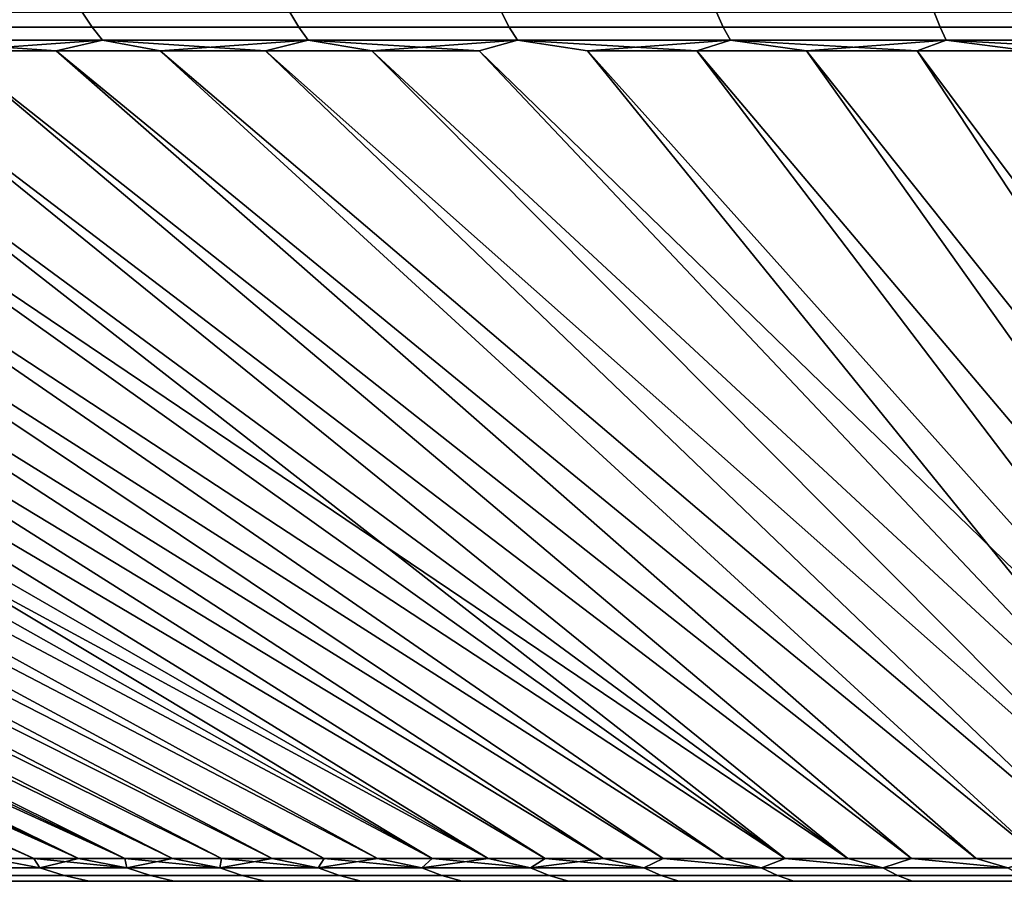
# Model space of a CAD drawing. Header units: metres. Extents: x -109 to 109, y -100 to 58.
# Tile 110 of 256: x -90 to -84, y 48 to 53. Entities that reach past the tile are written whole.
import ezdxf

# ---------------------------------------------------------------- set-up
doc = ezdxf.new("R2010")
doc.units = ezdxf.units.M
doc.layers.add('solid_21_062_100_XXX', color=7, linetype='CONTINUOUS')

msp = doc.modelspace()

# ---------------------------------------------------------------- linework, layer by layer
at = {"layer": 'solid_21_062_100_XXX'}
for points in [[(-90.764557, 53.246349, -27.529339), (-89.496788, 53.246349, -28.150055), (-89.435043, 53.152493, -28.016333), (-90.696793, 53.152493, -27.398565)], [(-89.496788, 53.246349, 28.150055), (-90.764557, 53.246349, 27.529339), (-90.696793, 53.152493, 27.398565), (-89.435043, 53.152493, 28.016333)], [(-89.496788, 53.246349, -28.150055), (-88.20208, 53.246349, -28.712427), (-88.146484, 53.152493, -28.576033), (-89.435043, 53.152493, -28.016333)], [(-88.20208, 53.246349, 28.712427), (-89.496788, 53.246349, 28.150055), (-89.435043, 53.152493, 28.016333), (-88.146484, 53.152493, 28.576033)], [(-88.20208, 53.246349, -28.712427), (-86.883118, 53.246349, -29.215286), (-86.833794, 53.152493, -29.076504), (-88.146484, 53.152493, -28.576033)], [(-86.883118, 53.246349, 29.215286), (-88.20208, 53.246349, 28.712427), (-88.146484, 53.152493, 28.576033), (-86.833794, 53.152493, 29.076504)], [(-86.883118, 53.246349, -29.215286), (-85.542633, 53.246349, -29.657593), (-85.49968, 53.152493, -29.516708), (-86.833794, 53.152493, -29.076504)], [(-85.542633, 53.246349, 29.657593), (-86.883118, 53.246349, 29.215286), (-86.833794, 53.152493, 29.076504), (-85.49968, 53.152493, 29.516708)], [(-85.542633, 53.246349, -29.657593), (-84.183411, 53.246349, -30.038429), (-84.146912, 53.152493, -29.895737), (-85.49968, 53.152493, -29.516708)], [(-84.183411, 53.246349, 30.038429), (-85.542633, 53.246349, 29.657593), (-85.49968, 53.152493, 29.516708), (-84.146912, 53.152493, 29.895737)], [(-84.183411, 53.246349, -30.038429), (-82.808258, 53.246349, -30.357008), (-82.77829, 53.152493, -30.212801), (-84.146912, 53.152493, -29.895737)], [(-82.808258, 53.246349, 30.357008), (-84.183411, 53.246349, 30.038429), (-84.146912, 53.152493, 29.895737), (-82.77829, 53.152493, 30.212801)], [(-90.696793, 53.152493, -27.398565), (-89.435043, 53.152493, -28.016333), (-89.37011, 53.071838, -27.875685), (-90.625519, 53.071838, -27.261019)], [(-89.435043, 53.152493, 28.016333), (-90.696793, 53.152493, 27.398565), (-90.625519, 53.071838, 27.261019), (-89.37011, 53.071838, 27.875685)], [(-89.435043, 53.152493, -28.016333), (-88.146484, 53.152493, -28.576033), (-88.08802, 53.071838, -28.432575), (-89.37011, 53.071838, -27.875685)], [(-88.146484, 53.152493, 28.576033), (-89.435043, 53.152493, 28.016333), (-89.37011, 53.071838, 27.875685), (-88.08802, 53.071838, 28.432575)], [(-88.146484, 53.152493, -28.576033), (-86.833794, 53.152493, -29.076504), (-86.781914, 53.071838, -28.930532), (-88.08802, 53.071838, -28.432575)], [(-86.833794, 53.152493, 29.076504), (-88.146484, 53.152493, 28.576033), (-88.08802, 53.071838, 28.432575), (-86.781914, 53.071838, 28.930532)], [(-86.833794, 53.152493, -29.076504), (-85.49968, 53.152493, -29.516708), (-85.454498, 53.071838, -29.368528), (-86.781914, 53.071838, -28.930532)], [(-85.49968, 53.152493, 29.516708), (-86.833794, 53.152493, 29.076504), (-86.781914, 53.071838, 28.930532), (-85.454498, 53.071838, 29.368528)], [(-85.49968, 53.152493, -29.516708), (-84.146912, 53.152493, -29.895737), (-84.108521, 53.071838, -29.745653), (-85.454498, 53.071838, -29.368528)], [(-84.146912, 53.152493, 29.895737), (-85.49968, 53.152493, 29.516708), (-85.454498, 53.071838, 29.368528), (-84.108521, 53.071838, 29.745653)], [(-84.146912, 53.152493, -29.895737), (-82.77829, 53.152493, -30.212801), (-82.746773, 53.071838, -30.061127), (-84.108521, 53.071838, -29.745653)], [(-82.77829, 53.152493, 30.212801), (-84.146912, 53.152493, 29.895737), (-84.108521, 53.071838, 29.745653), (-82.746773, 53.071838, 30.061127)], [(-91.851654, 53.071838, -26.589849), (-91.563911, 53.00507, -26.568769), (-85.11245, 47.968861, -14.314016), (-92.182617, 53.00507, -26.208328)], [(-91.851654, 53.071838, 26.589849), (-92.182602, 53.00507, 26.208338), (-84.721664, 47.968861, 14.541992), (-91.563896, 53.00507, 26.568777)], [(-90.625519, 53.071838, 27.261019), (-90.302002, 53.00507, 27.245655), (-89.6595, 53.00507, 27.561722)], [(-89.37011, 53.071838, 27.875685), (-90.625519, 53.071838, 27.261019), (-89.6595, 53.00507, 27.561722)], [(-90.625519, 53.071838, -27.261019), (-89.37011, 53.071838, -27.875685), (-90.302017, 53.00507, -27.245647)], [(-89.37011, 53.071838, -27.875685), (-89.659515, 53.00507, -27.561714), (-90.302017, 53.00507, -27.245647)], [(-89.37011, 53.071838, -27.875685), (-89.009781, 53.00507, -27.862633), (-89.659515, 53.00507, -27.561714)], [(-89.37011, 53.071838, 27.875685), (-89.6595, 53.00507, 27.561722), (-89.009766, 53.00507, 27.86264)], [(-89.37011, 53.071838, 27.875685), (-89.009766, 53.00507, 27.86264), (-88.353157, 53.00507, 28.148245)], [(-88.08802, 53.071838, 28.432575), (-89.37011, 53.071838, 27.875685), (-88.353157, 53.00507, 28.148245)], [(-89.37011, 53.071838, -27.875685), (-88.08802, 53.071838, -28.432575), (-89.009781, 53.00507, -27.862633)], [(-88.08802, 53.071838, -28.432575), (-88.353172, 53.00507, -28.148237), (-89.009781, 53.00507, -27.862633)], [(-88.08802, 53.071838, -28.432575), (-87.690048, 53.00507, -28.418371), (-88.353172, 53.00507, -28.148237)], [(-88.08802, 53.071838, 28.432575), (-88.353157, 53.00507, 28.148245), (-87.690033, 53.00507, 28.418377)], [(-88.08802, 53.071838, 28.432575), (-87.690033, 53.00507, 28.418377), (-87.02076, 53.00507, 28.67289)], [(-86.781914, 53.071838, 28.930532), (-88.08802, 53.071838, 28.432575), (-87.02076, 53.00507, 28.67289)], [(-88.08802, 53.071838, -28.432575), (-86.781914, 53.071838, -28.930532), (-87.690048, 53.00507, -28.418371)], [(-86.781914, 53.071838, -28.930532), (-87.020775, 53.00507, -28.672884), (-87.690048, 53.00507, -28.418371)], [(-86.781914, 53.071838, -28.930532), (-86.345718, 53.00507, -28.911638), (-82.260742, 47.968861, -15.680536), (-87.020775, 53.00507, -28.672884)], [(-86.781914, 53.071838, 28.930532), (-87.02076, 53.00507, 28.67289), (-81.834, 47.968861, 15.830786), (-86.345695, 53.00507, 28.911644)], [(-86.781914, 53.071838, 28.930532), (-86.345695, 53.00507, 28.911644), (-85.66523, 53.00507, 29.134508)], [(-85.454498, 53.071838, 29.368528), (-86.781914, 53.071838, 28.930532), (-85.66523, 53.00507, 29.134508)], [(-86.781914, 53.071838, -28.930532), (-85.454498, 53.071838, -29.368528), (-86.345718, 53.00507, -28.911638)], [(-85.454498, 53.071838, -29.368528), (-85.665245, 53.00507, -29.134502), (-86.345718, 53.00507, -28.911638)], [(-85.454498, 53.071838, -29.368528), (-84.979736, 53.00507, -29.341354), (-85.665245, 53.00507, -29.134502)], [(-85.454498, 53.071838, 29.368528), (-85.66523, 53.00507, 29.134508), (-84.979721, 53.00507, 29.341358)], [(-85.454498, 53.071838, 29.368528), (-84.979721, 53.00507, 29.341358), (-84.289551, 53.00507, 29.532084)], [(-84.108521, 53.071838, 29.745653), (-85.454498, 53.071838, 29.368528), (-84.289551, 53.00507, 29.532084)], [(-85.454498, 53.071838, -29.368528), (-84.108521, 53.071838, -29.745653), (-84.979736, 53.00507, -29.341354)], [(-84.108521, 53.071838, -29.745653), (-84.289566, 53.00507, -29.532078), (-84.979736, 53.00507, -29.341354)], [(-84.108521, 53.071838, -29.745653), (-83.595116, 53.00507, -29.70657), (-84.289566, 53.00507, -29.532078)], [(-84.108521, 53.071838, 29.745653), (-84.289551, 53.00507, 29.532084), (-83.595093, 53.00507, 29.706575)], [(-84.108521, 53.071838, 29.745653), (-83.595093, 53.00507, 29.706575), (-82.896744, 53.00507, 29.864738)], [(-82.746773, 53.071838, 30.061127), (-84.108521, 53.071838, 29.745653), (-82.896744, 53.00507, 29.864738)], [(-84.108521, 53.071838, -29.745653), (-82.746773, 53.071838, -30.061127), (-83.595116, 53.00507, -29.70657)], [(-101.541458, 53.00507, 17.485607), (-90.067795, 47.968861, 9.74578), (-89.798912, 47.968861, 10.109612), (-101.124664, 53.00507, 18.067839)], [(-100.694351, 53.00507, -18.640127), (-89.79892, 47.968861, -10.109604), (-90.067802, 47.968861, -9.745771), (-101.12468, 53.00507, -18.067825)], [(-101.124664, 53.00507, 18.067839), (-89.798912, 47.968861, 10.109612), (-89.520271, 47.968861, 10.46603), (-100.694344, 53.00507, 18.640141)], [(-100.250725, 53.00507, -19.202185), (-89.520279, 47.968861, -10.466022), (-89.79892, 47.968861, -10.109604), (-100.694351, 53.00507, -18.640127)], [(-100.694344, 53.00507, 18.640141), (-89.520271, 47.968861, 10.46603), (-89.232086, 47.968861, 10.814772), (-100.250717, 53.00507, 19.202198)], [(-100.250725, 53.00507, -19.202185), (-99.794052, 53.00507, -19.753687), (-89.520279, 47.968861, -10.466022)], [(-99.794037, 53.00507, 19.7537), (-100.250717, 53.00507, 19.202198), (-89.232086, 47.968861, 10.814772)], [(-99.32457, 53.00507, -20.294333), (-89.232094, 47.968861, -10.814763), (-89.520279, 47.968861, -10.466022), (-99.794052, 53.00507, -19.753687)], [(-99.794037, 53.00507, 19.7537), (-89.232086, 47.968861, 10.814772), (-88.934563, 47.968861, 11.155581), (-99.324562, 53.00507, 20.294346)], [(-98.842545, 53.00507, -20.823824), (-88.93457, 47.968861, -11.155574), (-89.232094, 47.968861, -10.814763), (-99.32457, 53.00507, -20.294333)], [(-99.324562, 53.00507, 20.294346), (-88.934563, 47.968861, 11.155581), (-88.627914, 47.968861, 11.488209), (-98.842537, 53.00507, 20.823835)], [(-98.348244, 53.00507, -21.341869), (-88.627922, 47.968861, -11.488202), (-88.93457, 47.968861, -11.155574), (-98.842545, 53.00507, -20.823824)], [(-98.842537, 53.00507, 20.823835), (-88.627914, 47.968861, 11.488209), (-88.312378, 47.968861, 11.812411), (-98.348228, 53.00507, 21.341881)], [(-97.841927, 53.00507, -21.848183), (-88.312386, 47.968861, -11.812405), (-88.627922, 47.968861, -11.488202), (-98.348244, 53.00507, -21.341869)], [(-98.348228, 53.00507, 21.341881), (-88.312378, 47.968861, 11.812411), (-87.988174, 47.968861, 12.127951), (-97.841911, 53.00507, 21.848196)], [(-97.323883, 53.00507, -22.342489), (-87.988182, 47.968861, -12.127944), (-88.312386, 47.968861, -11.812405), (-97.841927, 53.00507, -21.848183)], [(-97.841911, 53.00507, 21.848196), (-87.988174, 47.968861, 12.127951), (-87.655548, 47.968861, 12.434595), (-97.323868, 53.00507, 22.342501)], [(-96.794395, 53.00507, -22.824514), (-87.655556, 47.968861, -12.434588), (-87.988182, 47.968861, -12.127944), (-97.323883, 53.00507, -22.342489)], [(-97.323868, 53.00507, 22.342501), (-87.655548, 47.968861, 12.434595), (-87.314735, 47.968861, 12.73212), (-96.79438, 53.00507, 22.824526)], [(-96.253754, 53.00507, -23.293995), (-87.314743, 47.968861, -12.732114), (-87.655556, 47.968861, -12.434588), (-96.794395, 53.00507, -22.824514)], [(-96.79438, 53.00507, 22.824526), (-87.314735, 47.968861, 12.73212), (-86.965988, 47.968861, 13.020307), (-96.253738, 53.00507, 23.294006)], [(-96.253754, 53.00507, -23.293995), (-95.702255, 53.00507, -23.750671), (-87.314743, 47.968861, -12.732114)], [(-95.70224, 53.00507, 23.750683), (-96.253738, 53.00507, 23.294006), (-86.965988, 47.968861, 13.020307)], [(-95.140198, 53.00507, -24.194294), (-86.965996, 47.968861, -13.020301), (-87.314743, 47.968861, -12.732114), (-95.702255, 53.00507, -23.750671)], [(-95.70224, 53.00507, 23.750683), (-86.965988, 47.968861, 13.020307), (-86.609573, 47.968861, 13.298944), (-95.140182, 53.00507, 24.194305)], [(-94.567902, 53.00507, -24.62462), (-86.609581, 47.968861, -13.298938), (-86.965996, 47.968861, -13.020301), (-95.140198, 53.00507, -24.194294)], [(-95.140182, 53.00507, 24.194305), (-86.609573, 47.968861, 13.298944), (-86.245735, 47.968861, 13.567828), (-94.567886, 53.00507, 24.62463)], [(-93.985672, 53.00507, -25.041412), (-86.245743, 47.968861, -13.567822), (-86.609581, 47.968861, -13.298938), (-94.567902, 53.00507, -24.62462)], [(-94.567886, 53.00507, 24.62463), (-86.245735, 47.968861, 13.567828), (-85.874756, 47.968861, 13.826761), (-93.985657, 53.00507, 25.041422)], [(-93.393829, 53.00507, -25.444441), (-85.874763, 47.968861, -13.826756), (-86.245743, 47.968861, -13.567822), (-93.985672, 53.00507, -25.041412)], [(-93.985657, 53.00507, 25.041422), (-85.874756, 47.968861, 13.826761), (-85.496895, 47.968861, 14.075553), (-93.393814, 53.00507, 25.44445)], [(-92.792702, 53.00507, -25.833485), (-85.496902, 47.968861, -14.075547), (-85.874763, 47.968861, -13.826756), (-93.393829, 53.00507, -25.444441)], [(-93.393814, 53.00507, 25.44445), (-85.496895, 47.968861, 14.075553), (-85.112442, 47.968861, 14.314021), (-92.792686, 53.00507, 25.833494)], [(-92.182617, 53.00507, -26.208328), (-85.11245, 47.968861, -14.314016), (-85.496902, 47.968861, -14.075547), (-92.792702, 53.00507, -25.833485)], [(-92.792686, 53.00507, 25.833494), (-85.112442, 47.968861, 14.314021), (-84.721664, 47.968861, 14.541992), (-92.182602, 53.00507, 26.208338)], [(-90.936935, 53.00507, -26.914604), (-84.721672, 47.968861, -14.541987), (-85.11245, 47.968861, -14.314016), (-91.563911, 53.00507, -26.568769)], [(-91.563896, 53.00507, 26.568777), (-84.721664, 47.968861, 14.541992), (-84.324867, 47.968861, 14.759296), (-90.936913, 53.00507, 26.914614)], [(-90.302017, 53.00507, -27.245647), (-84.324875, 47.968861, -14.759292), (-84.721672, 47.968861, -14.541987), (-90.936935, 53.00507, -26.914604)], [(-90.936913, 53.00507, 26.914614), (-84.324867, 47.968861, 14.759296), (-83.922325, 47.968861, 14.965776), (-90.302002, 53.00507, 27.245655)], [(-89.659515, 53.00507, -27.561714), (-83.922333, 47.968861, -14.965773), (-84.324875, 47.968861, -14.759292), (-90.302017, 53.00507, -27.245647)], [(-90.302002, 53.00507, 27.245655), (-83.922325, 47.968861, 14.965776), (-83.514336, 47.968861, 15.16128), (-89.6595, 53.00507, 27.561722)], [(-89.009781, 53.00507, -27.862633), (-83.514343, 47.968861, -15.161276), (-83.922333, 47.968861, -14.965773), (-89.659515, 53.00507, -27.561714)], [(-89.6595, 53.00507, 27.561722), (-83.514336, 47.968861, 15.16128), (-83.101204, 47.968861, 15.345664), (-89.009766, 53.00507, 27.86264)], [(-88.353172, 53.00507, -28.148237), (-83.101219, 47.968861, -15.34566), (-83.514343, 47.968861, -15.161276), (-89.009781, 53.00507, -27.862633)], [(-89.009766, 53.00507, 27.86264), (-83.101204, 47.968861, 15.345664), (-82.683235, 47.968861, 15.518793), (-88.353157, 53.00507, 28.148245)], [(-87.690048, 53.00507, -28.418371), (-82.683243, 47.968861, -15.518789), (-83.101219, 47.968861, -15.34566), (-88.353172, 53.00507, -28.148237)], [(-88.353157, 53.00507, 28.148245), (-82.683235, 47.968861, 15.518793), (-82.260727, 47.968861, 15.68054), (-87.690033, 53.00507, 28.418377)], [(-87.020775, 53.00507, -28.672884), (-82.260742, 47.968861, -15.680536), (-82.683243, 47.968861, -15.518789), (-87.690048, 53.00507, -28.418371)], [(-87.690033, 53.00507, 28.418377), (-82.260727, 47.968861, 15.68054), (-81.834, 47.968861, 15.830786), (-87.02076, 53.00507, 28.67289)], [(-85.665245, 53.00507, -29.134502), (-81.834007, 47.968861, -15.830783), (-82.260742, 47.968861, -15.680536), (-86.345718, 53.00507, -28.911638)], [(-86.345695, 53.00507, 28.911644), (-81.834, 47.968861, 15.830786), (-81.403358, 47.968861, 15.969422), (-85.66523, 53.00507, 29.134508)], [(-84.979736, 53.00507, -29.341354), (-81.403366, 47.968861, -15.969419), (-81.834007, 47.968861, -15.830783), (-85.665245, 53.00507, -29.134502)], [(-85.66523, 53.00507, 29.134508), (-81.403358, 47.968861, 15.969422), (-80.969116, 47.968861, 16.096346), (-84.979721, 53.00507, 29.341358)], [(-84.289566, 53.00507, -29.532078), (-80.969124, 47.968861, -16.096342), (-81.403366, 47.968861, -15.969419), (-84.979736, 53.00507, -29.341354)], [(-84.979721, 53.00507, 29.341358), (-80.969116, 47.968861, 16.096346), (-80.531601, 47.968861, 16.211464), (-84.289551, 53.00507, 29.532084)], [(-83.595116, 53.00507, -29.70657), (-80.531609, 47.968861, -16.21146), (-80.969124, 47.968861, -16.096342), (-84.289566, 53.00507, -29.532078)], [(-84.289551, 53.00507, 29.532084), (-80.531601, 47.968861, 16.211464), (-80.091125, 47.968861, 16.314692), (-83.595093, 53.00507, 29.706575)], [(-90.266296, 47.90863, 9.132224), (-89.76075, 47.90863, 9.851954), (-90.067795, 47.968861, 9.74578), (-90.326729, 47.968861, 9.374799)], [(-90.266296, 47.90863, -9.132224), (-90.067802, 47.968861, -9.745771), (-89.76075, 47.90863, -9.851954)], [(-89.76075, 47.90863, -9.851954), (-90.067802, 47.968861, -9.745771), (-89.79892, 47.968861, -10.109604)], [(-89.76075, 47.90863, 9.851954), (-89.798912, 47.968861, 10.109612), (-90.067795, 47.968861, 9.74578)], [(-89.76075, 47.90863, -9.851954), (-89.79892, 47.968861, -10.109604), (-89.520279, 47.968861, -10.466022)], [(-89.217613, 47.90863, 10.543756), (-89.520271, 47.968861, 10.46603), (-89.798912, 47.968861, 10.109612)], [(-89.217613, 47.90863, 10.543756), (-89.798912, 47.968861, 10.109612), (-89.76075, 47.90863, 9.851954)], [(-89.76075, 47.90863, -9.851954), (-89.520279, 47.968861, -10.466022), (-89.217613, 47.90863, -10.543756)], [(-89.217613, 47.90863, -10.543756), (-89.520279, 47.968861, -10.466022), (-89.232094, 47.968861, -10.814763)], [(-89.217613, 47.90863, 10.543756), (-89.232086, 47.968861, 10.814772), (-89.520271, 47.968861, 10.46603)], [(-89.217613, 47.90863, -10.543756), (-89.232094, 47.968861, -10.814763), (-88.93457, 47.968861, -11.155574)], [(-88.638428, 47.90863, 11.205671), (-88.934563, 47.968861, 11.155581), (-89.232086, 47.968861, 10.814772)], [(-88.638428, 47.90863, 11.205671), (-89.232086, 47.968861, 10.814772), (-89.217613, 47.90863, 10.543756)], [(-89.217613, 47.90863, -10.543756), (-88.93457, 47.968861, -11.155574), (-88.638428, 47.90863, -11.205671)], [(-88.638428, 47.90863, -11.205671), (-88.93457, 47.968861, -11.155574), (-88.627922, 47.968861, -11.488202)], [(-88.638428, 47.90863, 11.205671), (-88.627914, 47.968861, 11.488209), (-88.934563, 47.968861, 11.155581)], [(-88.024834, 47.90863, 11.835823), (-88.627914, 47.968861, 11.488209), (-88.638428, 47.90863, 11.205671)], [(-88.638428, 47.90863, -11.205671), (-88.627922, 47.968861, -11.488202), (-88.312386, 47.968861, -11.812405)], [(-88.638428, 47.90863, -11.205671), (-88.312386, 47.968861, -11.812405), (-88.024834, 47.90863, -11.835823)], [(-88.024834, 47.90863, 11.835823), (-88.312378, 47.968861, 11.812411), (-88.627914, 47.968861, 11.488209)], [(-88.024834, 47.90863, -11.835823), (-88.312386, 47.968861, -11.812405), (-87.988182, 47.968861, -12.127944)], [(-88.024834, 47.90863, 11.835823), (-87.988174, 47.968861, 12.127951), (-88.312378, 47.968861, 11.812411)], [(-87.378571, 47.90863, 12.432425), (-87.988174, 47.968861, 12.127951), (-88.024834, 47.90863, 11.835823)], [(-88.024834, 47.90863, -11.835823), (-87.988182, 47.968861, -12.127944), (-87.655556, 47.968861, -12.434588)], [(-88.024834, 47.90863, -11.835823), (-87.655556, 47.968861, -12.434588), (-87.378571, 47.90863, -12.432425)], [(-87.378571, 47.90863, 12.432425), (-87.655548, 47.968861, 12.434595), (-87.988174, 47.968861, 12.127951)], [(-87.378571, 47.90863, -12.432425), (-87.655556, 47.968861, -12.434588), (-87.314743, 47.968861, -12.732114)], [(-87.378571, 47.90863, 12.432425), (-87.314735, 47.968861, 12.73212), (-87.655548, 47.968861, 12.434595)], [(-86.701469, 47.90863, 12.993785), (-87.314735, 47.968861, 12.73212), (-87.378571, 47.90863, 12.432425)], [(-87.378571, 47.90863, -12.432425), (-87.314743, 47.968861, -12.732114), (-86.965996, 47.968861, -13.020301)], [(-87.378571, 47.90863, -12.432425), (-86.965996, 47.968861, -13.020301), (-86.701469, 47.90863, -12.993785)], [(-86.701469, 47.90863, 12.993785), (-86.965988, 47.968861, 13.020307), (-87.314735, 47.968861, 12.73212)], [(-86.701469, 47.90863, -12.993785), (-86.965996, 47.968861, -13.020301), (-86.609581, 47.968861, -13.298938)], [(-86.701469, 47.90863, 12.993785), (-86.609573, 47.968861, 13.298944), (-86.965988, 47.968861, 13.020307)], [(-85.995453, 47.90863, 13.518313), (-86.609573, 47.968861, 13.298944), (-86.701469, 47.90863, 12.993785)], [(-86.701469, 47.90863, -12.993785), (-86.609581, 47.968861, -13.298938), (-86.245743, 47.968861, -13.567822)], [(-86.701469, 47.90863, -12.993785), (-86.245743, 47.968861, -13.567822), (-85.995453, 47.90863, -13.518313)], [(-85.995453, 47.90863, 13.518313), (-86.245735, 47.968861, 13.567828), (-86.609573, 47.968861, 13.298944)], [(-85.995453, 47.90863, -13.518313), (-86.245743, 47.968861, -13.567822), (-85.874763, 47.968861, -13.826756)], [(-85.995453, 47.90863, 13.518313), (-85.874756, 47.968861, 13.826761), (-86.245735, 47.968861, 13.567828)], [(-85.26252, 47.90863, 14.004522), (-85.874756, 47.968861, 13.826761), (-85.995453, 47.90863, 13.518313)], [(-85.26252, 47.90863, -14.004522), (-85.995453, 47.90863, -13.518313), (-85.874763, 47.968861, -13.826756), (-85.496902, 47.968861, -14.075547)], [(-85.26252, 47.90863, 14.004522), (-85.496895, 47.968861, 14.075553), (-85.874756, 47.968861, 13.826761)], [(-85.26252, 47.90863, -14.004522), (-85.496902, 47.968861, -14.075547), (-85.11245, 47.968861, -14.314016)], [(-85.26252, 47.90863, 14.004522), (-85.112442, 47.968861, 14.314021), (-85.496895, 47.968861, 14.075553)], [(-84.504753, 47.90863, 14.451035), (-85.112442, 47.968861, 14.314021), (-85.26252, 47.90863, 14.004522)], [(-84.504753, 47.90863, -14.451035), (-85.26252, 47.90863, -14.004522), (-85.11245, 47.968861, -14.314016), (-84.721672, 47.968861, -14.541987)], [(-84.504753, 47.90863, 14.451035), (-84.721664, 47.968861, 14.541992), (-85.112442, 47.968861, 14.314021)], [(-84.504753, 47.90863, -14.451035), (-84.721672, 47.968861, -14.541987), (-84.324875, 47.968861, -14.759292)], [(-84.504753, 47.90863, 14.451035), (-84.324867, 47.968861, 14.759296), (-84.721664, 47.968861, 14.541992)], [(-83.724289, 47.90863, 14.856583), (-84.324867, 47.968861, 14.759296), (-84.504753, 47.90863, 14.451035)], [(-83.724289, 47.90863, -14.856583), (-84.504753, 47.90863, -14.451035), (-84.324875, 47.968861, -14.759292), (-83.922333, 47.968861, -14.965773)], [(-83.724289, 47.90863, 14.856583), (-83.922325, 47.968861, 14.965776), (-84.324867, 47.968861, 14.759296)], [(-83.724289, 47.90863, -14.856583), (-83.922333, 47.968861, -14.965773), (-83.514343, 47.968861, -15.161276)], [(-83.724289, 47.90863, 14.856583), (-83.514336, 47.968861, 15.16128), (-83.922325, 47.968861, 14.965776)], [(-90.266296, 47.90863, -9.132224), (-89.76075, 47.90863, -9.851954), (-89.608383, 47.861267, -9.738755), (-90.108124, 47.861267, -9.027295)], [(-89.76075, 47.90863, 9.851954), (-90.266296, 47.90863, 9.132224), (-90.108124, 47.861267, 9.027295), (-89.608383, 47.861267, 9.738755)], [(-89.76075, 47.90863, -9.851954), (-89.217613, 47.90863, -10.543756), (-89.071487, 47.861267, -10.422609), (-89.608383, 47.861267, -9.738755)], [(-89.217613, 47.90863, 10.543756), (-89.76075, 47.90863, 9.851954), (-89.608383, 47.861267, 9.738755), (-89.071487, 47.861267, 10.422609)], [(-89.217613, 47.90863, -10.543756), (-88.638428, 47.90863, -11.205671), (-88.498955, 47.861267, -11.076919), (-89.071487, 47.861267, -10.422609)], [(-88.638428, 47.90863, 11.205671), (-89.217613, 47.90863, 10.543756), (-89.071487, 47.861267, 10.422609), (-88.498955, 47.861267, 11.076919)], [(-88.638428, 47.90863, -11.205671), (-88.024834, 47.90863, -11.835823), (-87.89241, 47.861267, -11.69983), (-88.498955, 47.861267, -11.076919)], [(-88.024834, 47.90863, 11.835823), (-88.638428, 47.90863, 11.205671), (-88.498955, 47.861267, 11.076919), (-87.89241, 47.861267, 11.69983)], [(-88.024834, 47.90863, -11.835823), (-87.378571, 47.90863, -12.432425), (-87.253578, 47.861267, -12.289577), (-87.89241, 47.861267, -11.69983)], [(-87.378571, 47.90863, 12.432425), (-88.024834, 47.90863, 11.835823), (-87.89241, 47.861267, 11.69983), (-87.253578, 47.861267, 12.289577)], [(-87.378571, 47.90863, -12.432425), (-86.701469, 47.90863, -12.993785), (-86.584259, 47.861267, -12.844487), (-87.253578, 47.861267, -12.289577)], [(-86.701469, 47.90863, 12.993785), (-87.378571, 47.90863, 12.432425), (-87.253578, 47.861267, 12.289577), (-86.584259, 47.861267, 12.844487)], [(-86.701469, 47.90863, -12.993785), (-85.995453, 47.90863, -13.518313), (-85.886353, 47.861267, -13.362988), (-86.584259, 47.861267, -12.844487)], [(-85.995453, 47.90863, 13.518313), (-86.701469, 47.90863, 12.993785), (-86.584259, 47.861267, 12.844487), (-85.886353, 47.861267, 13.362988)], [(-85.995453, 47.90863, -13.518313), (-85.26252, 47.90863, -14.004522), (-85.161842, 47.861267, -13.843612), (-85.886353, 47.861267, -13.362988)], [(-85.26252, 47.90863, 14.004522), (-85.995453, 47.90863, 13.518313), (-85.886353, 47.861267, 13.362988), (-85.161842, 47.861267, 13.843612)], [(-85.26252, 47.90863, -14.004522), (-84.504753, 47.90863, -14.451035), (-84.412781, 47.861267, -14.284992), (-85.161842, 47.861267, -13.843612)], [(-84.504753, 47.90863, 14.451035), (-85.26252, 47.90863, 14.004522), (-85.161842, 47.861267, 13.843612), (-84.412781, 47.861267, 14.284992)], [(-84.504753, 47.90863, -14.451035), (-83.724289, 47.90863, -14.856583), (-83.641281, 47.861267, -14.685882), (-84.412781, 47.861267, -14.284992)], [(-83.724289, 47.90863, 14.856583), (-84.504753, 47.90863, 14.451035), (-84.412781, 47.861267, 14.284992), (-83.641281, 47.861267, 14.685882)], [(-90.108124, 47.861267, -9.027295), (-89.608383, 47.861267, -9.738755), (-89.453735, 47.827278, -9.62386), (-89.947578, 47.827278, -8.920794)], [(-89.608383, 47.861267, 9.738755), (-90.108124, 47.861267, 9.027295), (-89.947578, 47.827278, 8.920794), (-89.453735, 47.827278, 9.62386)], [(-89.608383, 47.861267, -9.738755), (-89.071487, 47.861267, -10.422609), (-88.923172, 47.827278, -10.299646), (-89.453735, 47.827278, -9.62386)], [(-89.071487, 47.861267, 10.422609), (-89.608383, 47.861267, 9.738755), (-89.453735, 47.827278, 9.62386), (-88.923172, 47.827278, 10.299646)], [(-89.071487, 47.861267, -10.422609), (-88.498955, 47.861267, -11.076919), (-88.357399, 47.827278, -10.946238), (-88.923172, 47.827278, -10.299646)], [(-88.498955, 47.861267, 11.076919), (-89.071487, 47.861267, 10.422609), (-88.923172, 47.827278, 10.299646), (-88.357399, 47.827278, 10.946238)], [(-88.498955, 47.861267, -11.076919), (-87.89241, 47.861267, -11.69983), (-87.758011, 47.827278, -11.5618), (-88.357399, 47.827278, -10.946238)], [(-87.89241, 47.861267, 11.69983), (-88.498955, 47.861267, 11.076919), (-88.357399, 47.827278, 10.946238), (-87.758011, 47.827278, 11.5618)], [(-87.89241, 47.861267, -11.69983), (-87.253578, 47.861267, -12.289577), (-87.126709, 47.827278, -12.144588), (-87.758011, 47.827278, -11.5618)], [(-87.253578, 47.861267, 12.289577), (-87.89241, 47.861267, 11.69983), (-87.758011, 47.827278, 11.5618), (-87.126709, 47.827278, 12.144588)], [(-87.253578, 47.861267, -12.289577), (-86.584259, 47.861267, -12.844487), (-86.465286, 47.827278, -12.692952), (-87.126709, 47.827278, -12.144588)], [(-86.584259, 47.861267, 12.844487), (-87.253578, 47.861267, 12.289577), (-87.126709, 47.827278, 12.144588), (-86.465286, 47.827278, 12.692952)], [(-86.584259, 47.861267, -12.844487), (-85.886353, 47.861267, -13.362988), (-85.775612, 47.827278, -13.205337), (-86.465286, 47.827278, -12.692952)], [(-85.886353, 47.861267, 13.362988), (-86.584259, 47.861267, 12.844487), (-86.465286, 47.827278, 12.692952), (-85.775612, 47.827278, 13.205337)], [(-85.886353, 47.861267, -13.362988), (-85.161842, 47.861267, -13.843612), (-85.059654, 47.827278, -13.680289), (-85.775612, 47.827278, -13.205337)], [(-85.161842, 47.861267, 13.843612), (-85.886353, 47.861267, 13.362988), (-85.775612, 47.827278, 13.205337), (-85.059654, 47.827278, 13.680289)], [(-85.161842, 47.861267, -13.843612), (-84.412781, 47.861267, -14.284992), (-84.319427, 47.827278, -14.116464), (-85.059654, 47.827278, -13.680289)], [(-84.412781, 47.861267, 14.284992), (-85.161842, 47.861267, 13.843612), (-85.059654, 47.827278, 13.680289), (-84.319427, 47.827278, 14.116464)], [(-84.412781, 47.861267, -14.284992), (-83.641281, 47.861267, -14.685882), (-83.557037, 47.827278, -14.512623), (-84.319427, 47.827278, -14.116464)], [(-83.641281, 47.861267, 14.685882), (-84.412781, 47.861267, 14.284992), (-84.319427, 47.827278, 14.116464), (-83.557037, 47.827278, 14.512623)]]:
    msp.add_3dface(points, dxfattribs=at)

doc.saveas('drawing.dxf')
